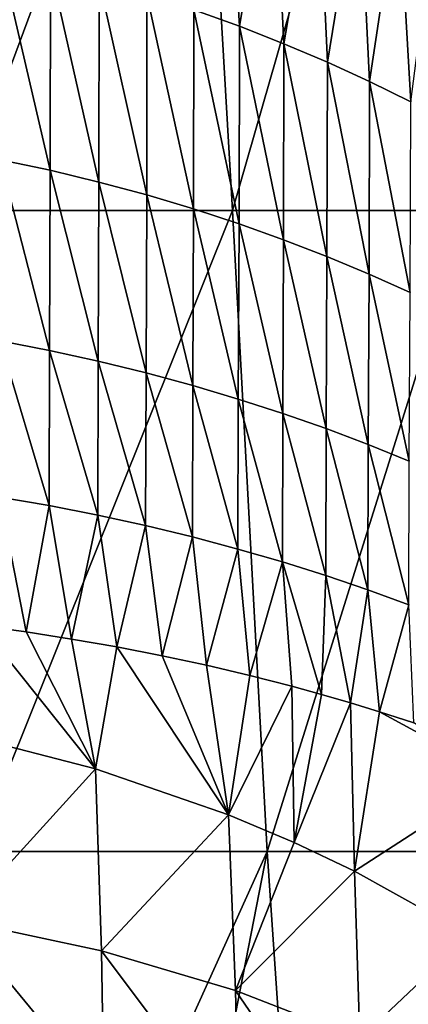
# Model space of a CAD drawing. Header units: millimetres. Extents: x -110 to 119, y -127 to 212.
# Tile 19 of 186: x 3.9 to 7.83, y -52.46 to -42.5. Entities that reach past the tile are written whole.
import ezdxf

# ---------------------------------------------------------------- set-up
doc = ezdxf.new("R2010")
doc.units = ezdxf.units.MM
doc.header["$LTSCALE"] = 26.699852
for name, color, linetype in [('100', 7, 'CONTINUOUS'), ('103', 7, 'CONTINUOUS'), ('97', 7, 'CONTINUOUS'), ('99', 7, 'CONTINUOUS')]:
    doc.layers.add(name, color=color, linetype=linetype)

msp = doc.modelspace()

# ---------------------------------------------------------------- linework, layer by layer
at = {"layer": '100', "color": 7, "linetype": 'CONTINUOUS', "true_color": 0xa2afbf}
for points in [[(5.6592, -42.4015, 14.7851), (6.1208, -42.5677, 14.5644), (5.9857, -40.3406, 13.8458), (5.6592, -42.4015, 14.7851)], [(5.9857, -40.3406, 13.8458), (6.1208, -42.5677, 14.5644), (6.4615, -40.544, 13.6139), (5.9857, -40.3406, 13.8458)], [(6.1208, -42.5677, 14.5644), (6.5711, -42.7446, 14.3301), (6.4615, -40.544, 13.6139), (6.1208, -42.5677, 14.5644)], [(6.4615, -40.544, 13.6139), (6.5711, -42.7446, 14.3301), (6.9086, -40.7521, 13.3765), (6.4615, -40.544, 13.6139)], [(6.5711, -42.7446, 14.3301), (7.0098, -42.9315, 14.0831), (6.9086, -40.7521, 13.3765), (6.5711, -42.7446, 14.3301)], [(6.9086, -40.7521, 13.3765), (7.0098, -42.9315, 14.0831), (7.3293, -40.9639, 13.1349), (6.9086, -40.7521, 13.3765)], [(7.0098, -42.9315, 14.0831), (7.4368, -43.1277, 13.8241), (7.3293, -40.9639, 13.1349), (7.0098, -42.9315, 14.0831)], [(7.3293, -40.9639, 13.1349), (7.4368, -43.1277, 13.8241), (7.7272, -41.1789, 12.8892), (7.3293, -40.9639, 13.1349)], [(7.4368, -43.1277, 13.8241), (7.852, -43.3327, 13.5535), (7.7272, -41.1789, 12.8892), (7.4368, -43.1277, 13.8241)], [(7.7272, -41.1789, 12.8892), (7.852, -43.3327, 13.5535), (8.1035, -41.3961, 12.6407), (7.7272, -41.1789, 12.8892)], [(3.7074, -43.9182, 16.6153), (4.2094, -44.0248, 16.4537), (3.7083, -41.8574, 15.514), (3.7074, -43.9182, 16.6153)], [(3.7083, -41.8574, 15.514), (4.2094, -44.0248, 16.4537), (4.2109, -41.9738, 15.3568), (3.7083, -41.8574, 15.514)], [(4.2094, -44.0248, 16.4537), (4.7017, -44.1435, 16.2741), (4.2109, -41.9738, 15.3568), (4.2094, -44.0248, 16.4537)], [(4.2109, -41.9738, 15.3568), (4.7017, -44.1435, 16.2741), (4.7038, -42.1038, 15.1823), (4.2109, -41.9738, 15.3568)], [(4.7017, -44.1435, 16.2741), (5.184, -44.2737, 16.0776), (4.7038, -42.1038, 15.1823), (4.7017, -44.1435, 16.2741)], [(4.7038, -42.1038, 15.1823), (5.184, -44.2737, 16.0776), (5.1868, -42.2466, 14.9915), (4.7038, -42.1038, 15.1823)], [(5.184, -44.2737, 16.0776), (5.6558, -44.4146, 15.8652), (5.1868, -42.2466, 14.9915), (5.184, -44.2737, 16.0776)], [(5.1868, -42.2466, 14.9915), (5.6558, -44.4146, 15.8652), (5.6592, -42.4015, 14.7851), (5.1868, -42.2466, 14.9915)], [(5.6558, -44.4146, 15.8652), (6.1167, -44.5657, 15.6378), (5.6592, -42.4015, 14.7851), (5.6558, -44.4146, 15.8652)], [(5.6592, -42.4015, 14.7851), (6.1167, -44.5657, 15.6378), (6.1208, -42.5677, 14.5644), (5.6592, -42.4015, 14.7851)], [(6.1167, -44.5657, 15.6378), (6.5664, -44.7263, 15.3964), (6.1208, -42.5677, 14.5644), (6.1167, -44.5657, 15.6378)], [(6.1208, -42.5677, 14.5644), (6.5664, -44.7263, 15.3964), (6.5711, -42.7446, 14.3301), (6.1208, -42.5677, 14.5644)], [(6.5664, -44.7263, 15.3964), (7.0045, -44.8957, 15.1418), (6.5711, -42.7446, 14.3301), (6.5664, -44.7263, 15.3964)], [(6.5711, -42.7446, 14.3301), (7.0045, -44.8957, 15.1418), (7.0098, -42.9315, 14.0831), (6.5711, -42.7446, 14.3301)], [(7.0045, -44.8957, 15.1418), (7.4309, -45.0734, 14.8747), (7.0098, -42.9315, 14.0831), (7.0045, -44.8957, 15.1418)], [(7.0098, -42.9315, 14.0831), (7.4309, -45.0734, 14.8747), (7.4368, -43.1277, 13.8241), (7.0098, -42.9315, 14.0831)], [(7.4309, -45.0734, 14.8747), (7.8458, -45.2589, 14.5957), (7.4368, -43.1277, 13.8241), (7.4309, -45.0734, 14.8747)], [(7.4368, -43.1277, 13.8241), (7.8458, -45.2589, 14.5957), (7.852, -43.3327, 13.5535), (7.4368, -43.1277, 13.8241)], [(3.7014, -45.749, 18.011), (4.2029, -45.8465, 17.8472), (3.7074, -43.9182, 16.6153), (3.7014, -45.749, 18.011)], [(3.7074, -43.9182, 16.6153), (4.2029, -45.8465, 17.8472), (4.2094, -44.0248, 16.4537), (3.7074, -43.9182, 16.6153)], [(4.2029, -45.8465, 17.8472), (4.6949, -45.9548, 17.6647), (4.2094, -44.0248, 16.4537), (4.2029, -45.8465, 17.8472)], [(4.2094, -44.0248, 16.4537), (4.6949, -45.9548, 17.6647), (4.7017, -44.1435, 16.2741), (4.2094, -44.0248, 16.4537)], [(4.6949, -45.9548, 17.6647), (5.1769, -46.0733, 17.4646), (4.7017, -44.1435, 16.2741), (4.6949, -45.9548, 17.6647)], [(4.7017, -44.1435, 16.2741), (5.1769, -46.0733, 17.4646), (5.184, -44.2737, 16.0776), (4.7017, -44.1435, 16.2741)], [(5.1769, -46.0733, 17.4646), (5.6484, -46.2014, 17.2476), (5.184, -44.2737, 16.0776), (5.1769, -46.0733, 17.4646)], [(5.184, -44.2737, 16.0776), (5.6484, -46.2014, 17.2476), (5.6558, -44.4146, 15.8652), (5.184, -44.2737, 16.0776)], [(5.6484, -46.2014, 17.2476), (6.109, -46.3385, 17.0148), (5.6558, -44.4146, 15.8652), (5.6484, -46.2014, 17.2476)], [(5.6558, -44.4146, 15.8652), (6.109, -46.3385, 17.0148), (6.1167, -44.5657, 15.6378), (5.6558, -44.4146, 15.8652)], [(6.109, -46.3385, 17.0148), (6.5582, -46.484, 16.767), (6.1167, -44.5657, 15.6378), (6.109, -46.3385, 17.0148)], [(6.1167, -44.5657, 15.6378), (6.5582, -46.484, 16.767), (6.5664, -44.7263, 15.3964), (6.1167, -44.5657, 15.6378)], [(6.5582, -46.484, 16.767), (6.9957, -46.6374, 16.5052), (6.5664, -44.7263, 15.3964), (6.5582, -46.484, 16.767)], [(6.5664, -44.7263, 15.3964), (6.9957, -46.6374, 16.5052), (7.0045, -44.8957, 15.1418), (6.5664, -44.7263, 15.3964)], [(6.9957, -46.6374, 16.5052), (7.4214, -46.7983, 16.2299), (7.0045, -44.8957, 15.1418), (6.9957, -46.6374, 16.5052)], [(7.0045, -44.8957, 15.1418), (7.4214, -46.7983, 16.2299), (7.4309, -45.0734, 14.8747), (7.0045, -44.8957, 15.1418)], [(7.4214, -46.7983, 16.2299), (7.8355, -46.9661, 15.9421), (7.4309, -45.0734, 14.8747), (7.4214, -46.7983, 16.2299)], [(7.4309, -45.0734, 14.8747), (7.8355, -46.9661, 15.9421), (7.8458, -45.2589, 14.5957), (7.4309, -45.0734, 14.8747)], [(3.6953, -47.3287, 19.7033), (4.1973, -47.4157, 19.5365), (3.7014, -45.749, 18.011), (3.6953, -47.3287, 19.7033)], [(3.7014, -45.749, 18.011), (4.1973, -47.4157, 19.5365), (4.2029, -45.8465, 17.8472), (3.7014, -45.749, 18.011)], [(4.1973, -47.4157, 19.5365), (4.6899, -47.5123, 19.3501), (4.2029, -45.8465, 17.8472), (4.1973, -47.4157, 19.5365)], [(4.2029, -45.8465, 17.8472), (4.6899, -47.5123, 19.3501), (4.6949, -45.9548, 17.6647), (4.2029, -45.8465, 17.8472)], [(4.6899, -47.5123, 19.3501), (5.1727, -47.6181, 19.1451), (4.6949, -45.9548, 17.6647), (4.6899, -47.5123, 19.3501)], [(4.6949, -45.9548, 17.6647), (5.1727, -47.6181, 19.1451), (5.1769, -46.0733, 17.4646), (4.6949, -45.9548, 17.6647)], [(5.1727, -47.6181, 19.1451), (5.6451, -47.7325, 18.9222), (5.1769, -46.0733, 17.4646), (5.1727, -47.6181, 19.1451)], [(5.1769, -46.0733, 17.4646), (5.6451, -47.7325, 18.9222), (5.6484, -46.2014, 17.2476), (5.1769, -46.0733, 17.4646)], [(5.6451, -47.7325, 18.9222), (6.1064, -47.855, 18.6822), (5.6484, -46.2014, 17.2476), (5.6451, -47.7325, 18.9222)], [(5.6484, -46.2014, 17.2476), (6.1064, -47.855, 18.6822), (6.109, -46.3385, 17.0148), (5.6484, -46.2014, 17.2476)], [(6.1064, -47.855, 18.6822), (6.5562, -47.9853, 18.4261), (6.109, -46.3385, 17.0148), (6.1064, -47.855, 18.6822)], [(6.109, -46.3385, 17.0148), (6.5562, -47.9853, 18.4261), (6.5582, -46.484, 16.767), (6.109, -46.3385, 17.0148)], [(6.5562, -47.9853, 18.4261), (6.9939, -48.1228, 18.1546), (6.5582, -46.484, 16.767), (6.5562, -47.9853, 18.4261)], [(6.5582, -46.484, 16.767), (6.9939, -48.1228, 18.1546), (6.9957, -46.6374, 16.5052), (6.5582, -46.484, 16.767)], [(6.9939, -48.1228, 18.1546), (7.4197, -48.2672, 17.8686), (6.9957, -46.6374, 16.5052), (6.9939, -48.1228, 18.1546)], [(6.9957, -46.6374, 16.5052), (7.4197, -48.2672, 17.8686), (7.4214, -46.7983, 16.2299), (6.9957, -46.6374, 16.5052)], [(7.4197, -48.2672, 17.8686), (7.8334, -48.418, 17.5689), (7.4214, -46.7983, 16.2299), (7.4197, -48.2672, 17.8686)], [(7.4214, -46.7983, 16.2299), (7.8334, -48.418, 17.5689), (7.8355, -46.9661, 15.9421), (7.4214, -46.7983, 16.2299)], [(3.511, -48.6302, 21.6998), (3.966, -48.6933, 21.552), (3.6953, -47.3287, 19.7033), (3.511, -48.6302, 21.6998)], [(3.6953, -47.3287, 19.7033), (3.966, -48.6933, 21.552), (4.1973, -47.4157, 19.5365), (3.6953, -47.3287, 19.7033)], [(3.966, -48.6933, 21.552), (4.4231, -48.7648, 21.3838), (4.1973, -47.4157, 19.5365), (3.966, -48.6933, 21.552)], [(4.1973, -47.4157, 19.5365), (4.4231, -48.7648, 21.3838), (4.6899, -47.5123, 19.3501), (4.1973, -47.4157, 19.5365)], [(4.4231, -48.7648, 21.3838), (4.8833, -48.8452, 21.1929), (4.6899, -47.5123, 19.3501), (4.4231, -48.7648, 21.3838)], [(4.6899, -47.5123, 19.3501), (4.8833, -48.8452, 21.1929), (5.1727, -47.6181, 19.1451), (4.6899, -47.5123, 19.3501)], [(4.8833, -48.8452, 21.1929), (5.3406, -48.9339, 20.9819), (5.1727, -47.6181, 19.1451), (4.8833, -48.8452, 21.1929)], [(5.1727, -47.6181, 19.1451), (5.3406, -48.9339, 20.9819), (5.6451, -47.7325, 18.9222), (5.1727, -47.6181, 19.1451)], [(5.3406, -48.9339, 20.9819), (5.7892, -49.0301, 20.7541), (5.6451, -47.7325, 18.9222), (5.3406, -48.9339, 20.9819)], [(5.6451, -47.7325, 18.9222), (5.7892, -49.0301, 20.7541), (6.1064, -47.855, 18.6822), (5.6451, -47.7325, 18.9222)], [(5.7892, -49.0301, 20.7541), (6.2246, -49.133, 20.5125), (6.1064, -47.855, 18.6822), (5.7892, -49.0301, 20.7541)], [(6.1064, -47.855, 18.6822), (6.2246, -49.133, 20.5125), (6.5562, -47.9853, 18.4261), (6.1064, -47.855, 18.6822)], [(6.2246, -49.133, 20.5125), (6.6508, -49.2427, 20.2545), (6.5562, -47.9853, 18.4261), (6.2246, -49.133, 20.5125)], [(6.6508, -49.2427, 20.2545), (6.9497, -49.3251, 20.0599), (6.5562, -47.9853, 18.4261), (6.6508, -49.2427, 20.2545)], [(6.5562, -47.9853, 18.4261), (6.9497, -49.3251, 20.0599), (6.9939, -48.1228, 18.1546), (6.5562, -47.9853, 18.4261)], [(6.9497, -49.3251, 20.0599), (7.2447, -49.4109, 19.8562), (6.9939, -48.1228, 18.1546), (6.9497, -49.3251, 20.0599)], [(6.9939, -48.1228, 18.1546), (7.2447, -49.4109, 19.8562), (7.4197, -48.2672, 17.8686), (6.9939, -48.1228, 18.1546)], [(7.2447, -49.4109, 19.8562), (7.5357, -49.5001, 19.6434), (7.4197, -48.2672, 17.8686), (7.2447, -49.4109, 19.8562)], [(7.4197, -48.2672, 17.8686), (7.5357, -49.5001, 19.6434), (7.8334, -48.418, 17.5689), (7.4197, -48.2672, 17.8686)], [(7.5357, -49.5001, 19.6434), (7.8824, -49.6124, 19.3739), (7.8334, -48.418, 17.5689), (7.5357, -49.5001, 19.6434)]]:
    msp.add_3dface(points, dxfattribs=at)
at = {"layer": '103', "color": 7, "linetype": 'CONTINUOUS', "true_color": 0xa2afbf}
for points in [[(3.0583, -37.946, -12.6187), (5.6741, -37.946, -11.9182), (3.2669, -44.4303, -13.6363), (3.0583, -37.946, -12.6187)], [(3.2669, -44.4303, -13.6363), (5.6741, -37.946, -11.9182), (6.0513, -44.4303, -12.8709), (3.2669, -44.4303, -13.6363)], [(5.6741, -37.946, -11.9182), (7.915, -37.946, -10.8428), (6.0513, -44.4303, -12.8709), (5.6741, -37.946, -11.9182)], [(6.0513, -44.4303, -12.8709), (7.915, -37.946, -10.8428), (8.4298, -44.4303, -11.6995), (6.0513, -44.4303, -12.8709)], [(3.2669, -44.4303, -13.6363), (6.0513, -44.4303, -12.8709), (3.4513, -50.9147, -14.2663), (3.2669, -44.4303, -13.6363)], [(3.4513, -50.9147, -14.2663), (6.0513, -44.4303, -12.8709), (6.4018, -50.9147, -13.4733), (3.4513, -50.9147, -14.2663)], [(6.0513, -44.4303, -12.8709), (8.4298, -44.4303, -11.6995), (6.4018, -50.9147, -13.4733), (6.0513, -44.4303, -12.8709)], [(6.4018, -50.9147, -13.4733), (8.4298, -44.4303, -11.6995), (8.9283, -50.9147, -12.2561), (6.4018, -50.9147, -13.4733)], [(3.5943, -57.1202, -14.0978), (3.4513, -50.9147, -14.2663), (6.4018, -50.9147, -13.4733), (3.5943, -57.1202, -14.0978)], [(5.2497, -56.8228, -13.7893), (3.5943, -57.1202, -14.0978), (6.4018, -50.9147, -13.4733), (5.2497, -56.8228, -13.7893)], [(6.7773, -56.4445, -13.3614), (5.2497, -56.8228, -13.7893), (6.4018, -50.9147, -13.4733), (6.7773, -56.4445, -13.3614)], [(6.7773, -56.4445, -13.3614), (6.4018, -50.9147, -13.4733), (8.9283, -50.9147, -12.2561), (6.7773, -56.4445, -13.3614)], [(8.1655, -56.0102, -12.822), (6.7773, -56.4445, -13.3614), (8.9283, -50.9147, -12.2561), (8.1655, -56.0102, -12.822)]]:
    msp.add_3dface(points, dxfattribs=at)
at = {"layer": '97', "color": 7, "linetype": 'CONTINUOUS', "true_color": 0xa2afbf}
for points in [[(3.3865, -49.7484, 23.8586), (3.2765, -51.6084, 28.6147), (4.6675, -50.0788, 23.7375), (3.3865, -49.7484, 23.8586)], [(4.6675, -50.0788, 23.7375), (3.2765, -51.6084, 28.6147), (4.7285, -51.9184, 28.4919), (4.6675, -50.0788, 23.7375)], [(4.6675, -50.0788, 23.7375), (4.7285, -51.9184, 28.4919), (6.0094, -50.5439, 23.567), (4.6675, -50.0788, 23.7375)], [(6.0094, -50.5439, 23.567), (4.7285, -51.9184, 28.4919), (6.0802, -52.3194, 28.334), (6.0094, -50.5439, 23.567)], [(6.0094, -50.5439, 23.567), (6.0802, -52.3194, 28.334), (6.673, -50.8235, 23.4645), (6.0094, -50.5439, 23.567)], [(6.673, -50.8235, 23.4645), (6.0802, -52.3194, 28.334), (7.2845, -51.1135, 23.3581), (6.673, -50.8235, 23.4645)], [(7.2845, -51.1135, 23.3581), (6.0802, -52.3194, 28.334), (7.3384, -52.8073, 28.1438), (7.2845, -51.1135, 23.3581)], [(7.2845, -51.1135, 23.3581), (7.3384, -52.8073, 28.1438), (8.4461, -51.7609, 23.1208), (7.2845, -51.1135, 23.3581)], [(3.2765, -51.6084, 28.6147), (3.2857, -53.1135, 33.6752), (4.7505, -53.3981, 33.5522), (3.2765, -51.6084, 28.6147)], [(4.7285, -51.9184, 28.4919), (3.2765, -51.6084, 28.6147), (4.7505, -53.3981, 33.5522), (4.7285, -51.9184, 28.4919)], [(8.4461, -51.7609, 23.1208), (7.3384, -52.8073, 28.1438), (8.5059, -53.3802, 27.9192), (8.4461, -51.7609, 23.1208)], [(4.7285, -51.9184, 28.4919), (4.7505, -53.3981, 33.5522), (6.1158, -53.7724, 33.3934), (4.7285, -51.9184, 28.4919)], [(6.0802, -52.3194, 28.334), (4.7285, -51.9184, 28.4919), (6.1158, -53.7724, 33.3934), (6.0802, -52.3194, 28.334)], [(6.0802, -52.3194, 28.334), (6.1158, -53.7724, 33.3934), (7.3866, -54.2339, 33.2019), (6.0802, -52.3194, 28.334)], [(7.3384, -52.8073, 28.1438), (6.0802, -52.3194, 28.334), (7.3866, -54.2339, 33.2019), (7.3384, -52.8073, 28.1438)]]:
    msp.add_3dface(points, dxfattribs=at)
at = {"layer": '99', "color": 7, "linetype": 'CONTINUOUS', "true_color": 0xa2afbf}
for points in [[(3.3865, -49.7484, 23.8586), (4.6675, -50.0788, 23.7375), (3.511, -48.6302, 21.6998), (3.3865, -49.7484, 23.8586)], [(3.511, -48.6302, 21.6998), (4.6675, -50.0788, 23.7375), (3.966, -48.6933, 21.552), (3.511, -48.6302, 21.6998)], [(3.966, -48.6933, 21.552), (4.6675, -50.0788, 23.7375), (4.4231, -48.7648, 21.3838), (3.966, -48.6933, 21.552)], [(4.4231, -48.7648, 21.3838), (4.6675, -50.0788, 23.7375), (4.8833, -48.8452, 21.1929), (4.4231, -48.7648, 21.3838)], [(4.6675, -50.0788, 23.7375), (6.0094, -50.5439, 23.567), (4.8833, -48.8452, 21.1929), (4.6675, -50.0788, 23.7375)], [(4.8833, -48.8452, 21.1929), (6.0094, -50.5439, 23.567), (5.3406, -48.9339, 20.9819), (4.8833, -48.8452, 21.1929)], [(5.3406, -48.9339, 20.9819), (6.0094, -50.5439, 23.567), (5.7892, -49.0301, 20.7541), (5.3406, -48.9339, 20.9819)], [(5.7892, -49.0301, 20.7541), (6.0094, -50.5439, 23.567), (6.2246, -49.133, 20.5125), (5.7892, -49.0301, 20.7541)], [(6.2246, -49.133, 20.5125), (6.0094, -50.5439, 23.567), (6.6508, -49.2427, 20.2545), (6.2246, -49.133, 20.5125)], [(6.0094, -50.5439, 23.567), (6.673, -50.8235, 23.4645), (6.6508, -49.2427, 20.2545), (6.0094, -50.5439, 23.567)], [(6.6508, -49.2427, 20.2545), (6.673, -50.8235, 23.4645), (6.9497, -49.3251, 20.0599), (6.6508, -49.2427, 20.2545)], [(6.9497, -49.3251, 20.0599), (6.673, -50.8235, 23.4645), (7.2447, -49.4109, 19.8562), (6.9497, -49.3251, 20.0599)], [(6.673, -50.8235, 23.4645), (7.2845, -51.1135, 23.3581), (7.2447, -49.4109, 19.8562), (6.673, -50.8235, 23.4645)], [(7.2447, -49.4109, 19.8562), (7.2845, -51.1135, 23.3581), (7.5357, -49.5001, 19.6434), (7.2447, -49.4109, 19.8562)], [(7.5357, -49.5001, 19.6434), (7.2845, -51.1135, 23.3581), (8.7515, -50.1634, 19.0587), (7.5357, -49.5001, 19.6434)], [(7.5357, -49.5001, 19.6434), (8.7515, -50.1634, 19.0587), (7.8824, -49.6124, 19.3739), (7.5357, -49.5001, 19.6434)], [(7.2845, -51.1135, 23.3581), (8.4461, -51.7609, 23.1208), (8.7515, -50.1634, 19.0587), (7.2845, -51.1135, 23.3581)]]:
    msp.add_3dface(points, dxfattribs=at)

doc.saveas('drawing.dxf')
